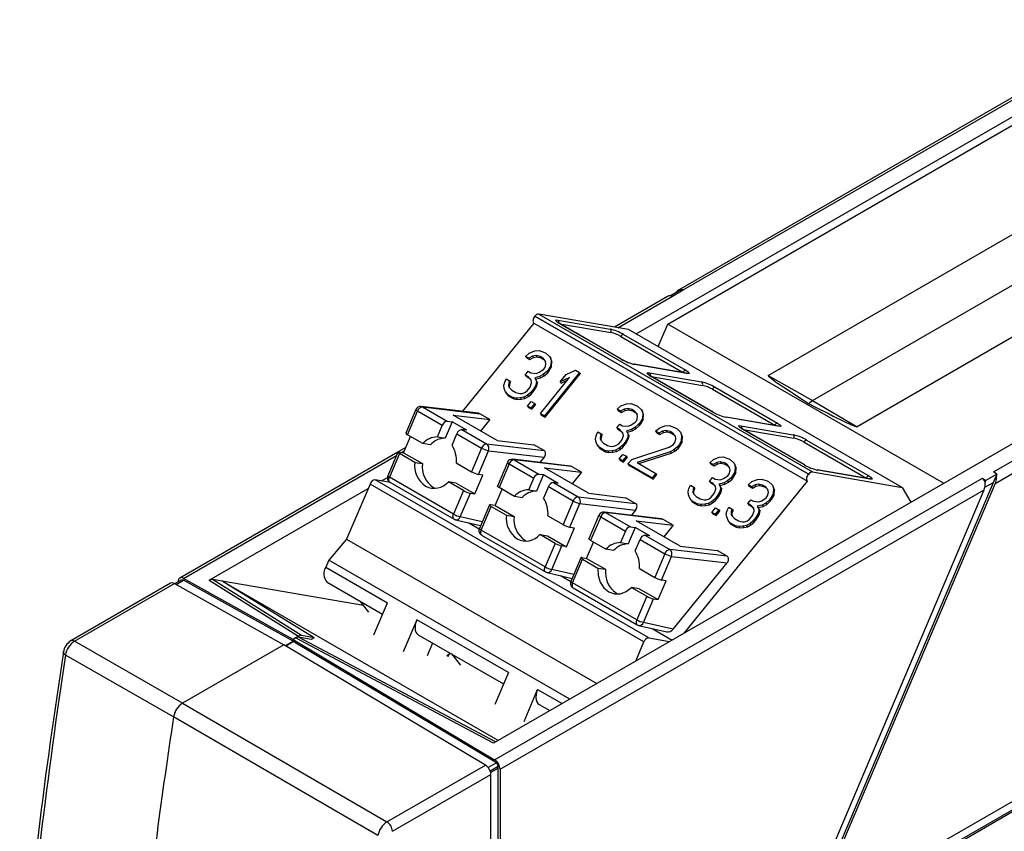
# Model space of a CAD drawing. Header units: millimetres. Extents: x 0 to 559, y 0 to 432.
# Tile 14 of 17: x 381 to 419, y 325 to 357. Entities that reach past the tile are written whole.
import ezdxf

# ---------------------------------------------------------------- set-up
doc = ezdxf.new("R2010")
doc.units = ezdxf.units.MM
doc.header["$LTSCALE"] = 2

msp = doc.modelspace()

# ---------------------------------------------------------------- linework, layer by layer
for p, q in [((447.427, 356.791), (399.016, 328.844)), ((404.525, 344.653), (424.724, 356.313)), ((420.994, 354.903), (406.16, 346.34)), ((406.348, 346.35), (421.182, 354.914)), ((405.746, 345.03), (419.03, 352.698)), ((404.255, 317.725), (464.147, 352.3)), ((464.218, 352.259), (404.326, 317.684)), ((409.63, 343.05), (422.686, 350.587)), ((411.332, 342.084), (425.438, 350.228)), ((426.121, 348.604), (413.066, 341.067)), ((418.321, 339.32), (433.155, 347.884)), ((418.392, 338.875), (433.226, 347.439)), ((405.738, 346.096), (403.693, 344.915)), ((403.823, 344.893), (405.926, 346.107)), ((406.254, 346.36), (405.85, 346.127)), ((405.926, 346.107), (406.348, 346.35)), ((400.619, 345.342), (400.615, 345.337)), ((411.186, 339.234), (400.615, 345.337)), ((400.619, 345.342), (411.191, 339.24)), ((400.765, 345.421), (411.336, 339.318)), ((404.232, 344.822), (400.765, 345.421)), ((400.579, 345.063), (397.815, 341.662)), ((400.579, 345.063), (411.15, 338.961)), ((401.503, 345.186), (403.519, 344.838)), ((403.952, 343.676), (401.548, 345.064)), ((403.964, 343.672), (401.56, 345.06)), ((401.583, 345.046), (403.551, 344.706)), ((405.377, 344.161), (405.746, 345.03)), ((416.399, 338.88), (405.746, 345.03)), ((403.941, 344.553), (406.345, 343.165)), ((404.039, 344.634), (406.443, 343.246)), ((414.803, 338.719), (404.232, 344.822)), ((400.256, 343.786), (400.397, 343.913)), ((400.386, 343.711), (400.256, 343.786)), ((400.256, 343.786), (400.291, 343.735)), ((400.291, 343.735), (400.421, 343.66)), ((400.524, 343.788), (400.386, 343.711)), ((400.397, 343.913), (400.616, 343.995)), ((400.421, 343.66), (400.559, 343.737)), ((400.66, 343.814), (400.524, 343.788)), ((400.524, 343.788), (400.559, 343.737)), ((400.559, 343.737), (400.694, 343.763)), ((400.616, 343.995), (400.778, 344.006)), ((400.818, 343.774), (400.66, 343.814)), ((400.66, 343.814), (400.694, 343.763)), ((400.694, 343.763), (400.853, 343.723)), ((400.778, 344.006), (400.988, 343.936)), ((400.922, 343.714), (400.818, 343.774)), ((400.818, 343.774), (400.853, 343.723)), ((400.853, 343.723), (400.957, 343.663)), ((401.023, 343.604), (400.922, 343.714)), ((400.922, 343.714), (400.957, 343.663)), ((400.988, 343.936), (401.04, 343.906)), ((401.04, 343.906), (401.193, 343.766)), ((401.193, 343.766), (401.239, 343.635)), ((401.193, 343.766), (401.227, 343.715)), ((401.273, 343.585), (401.227, 343.715)), ((400.386, 343.711), (400.421, 343.66)), ((400.951, 343.281), (401.008, 343.352)), ((400.957, 343.663), (401.025, 343.588)), ((401.008, 343.352), (401.043, 343.488)), ((401.043, 343.488), (401.023, 343.604)), ((401.227, 343.434), (401.138, 343.277)), ((401.173, 343.226), (401.262, 343.383)), ((401.239, 343.635), (401.227, 343.434)), ((401.227, 343.434), (401.262, 343.383)), ((401.239, 343.635), (401.273, 343.585)), ((401.262, 343.383), (401.273, 343.585)), ((404.451, 343.479), (404.449, 343.48)), ((406.467, 343.131), (404.451, 343.479)), ((406.489, 343.123), (404.472, 343.472)), ((400.242, 343.065), (400.357, 343.207)), ((400.346, 343.005), (400.242, 343.065)), ((400.242, 343.065), (400.277, 343.014)), ((400.277, 343.014), (400.38, 342.954)), ((400.472, 342.88), (400.346, 343.005)), ((400.346, 343.005), (400.38, 342.954)), ((400.357, 343.207), (400.461, 343.147)), ((400.38, 342.954), (400.476, 342.86)), ((400.461, 343.147), (400.674, 343.128)), ((400.801, 343.003), (400.611, 342.956)), ((400.611, 342.956), (400.683, 342.811)), ((400.611, 342.956), (400.645, 342.905)), ((400.674, 343.128), (400.783, 343.169)), ((400.783, 343.169), (400.951, 343.281)), ((400.939, 343.079), (400.801, 343.003)), ((400.801, 343.003), (400.836, 342.952)), ((400.827, 341.582), (401.95, 342.964)), ((400.836, 342.952), (400.974, 343.028)), ((401.08, 343.206), (400.939, 343.079)), ((400.939, 343.079), (400.974, 343.028)), ((400.974, 343.028), (401.115, 343.155)), ((402.336, 343.158), (400.982, 341.492)), ((401.017, 341.441), (402.371, 343.107)), ((401.138, 343.277), (401.08, 343.206)), ((401.08, 343.206), (401.115, 343.155)), ((401.115, 343.155), (401.173, 343.226)), ((401.138, 343.277), (401.173, 343.226)), ((401.593, 342.806), (401.823, 343.09)), ((401.95, 342.964), (401.593, 342.806)), ((401.823, 343.09), (402.181, 343.248)), ((402.181, 343.248), (402.336, 343.158)), ((402.336, 343.158), (402.371, 343.107)), ((405.038, 343.145), (407.054, 342.797)), ((407.488, 341.635), (405.084, 343.023)), ((407.499, 341.631), (405.095, 343.019)), ((405.118, 343.005), (407.087, 342.665)), ((406.345, 343.165), (406.375, 343.147)), ((406.467, 343.131), (406.465, 343.132)), ((409.63, 343.05), (411.332, 342.084)), ((399.415, 342.657), (399.45, 342.793)), ((399.435, 342.541), (399.415, 342.657)), ((399.45, 342.793), (399.51, 342.915)), ((399.51, 342.915), (399.64, 342.84)), ((399.608, 342.754), (399.602, 342.653)), ((399.602, 342.653), (399.625, 342.588)), ((399.602, 342.653), (399.637, 342.602)), ((399.64, 342.84), (399.608, 342.754)), ((399.608, 342.754), (399.643, 342.703)), ((399.625, 342.588), (399.726, 342.477)), ((399.637, 342.602), (399.643, 342.703)), ((399.653, 342.558), (399.637, 342.602)), ((399.64, 342.84), (399.675, 342.789)), ((399.643, 342.703), (399.675, 342.789)), ((400.314, 342.451), (400.429, 342.592)), ((400.429, 342.592), (400.492, 342.764)), ((400.492, 342.764), (400.472, 342.88)), ((400.648, 342.674), (400.559, 342.518)), ((400.594, 342.467), (400.683, 342.623)), ((400.645, 342.905), (400.836, 342.952)), ((400.717, 342.76), (400.645, 342.905)), ((400.683, 342.811), (400.648, 342.674)), ((400.648, 342.674), (400.683, 342.623)), ((400.683, 342.811), (400.717, 342.76)), ((400.683, 342.623), (400.717, 342.76)), ((401.593, 342.806), (401.628, 342.755)), ((401.628, 342.755), (401.866, 342.861)), ((407.574, 342.593), (409.979, 341.205)), ((399.481, 342.41), (399.435, 342.541)), ((399.556, 342.315), (399.481, 342.41)), ((399.481, 342.41), (399.516, 342.359)), ((399.516, 342.359), (399.591, 342.264)), ((399.764, 342.195), (399.556, 342.315)), ((399.591, 342.264), (399.556, 342.315)), ((399.591, 342.264), (399.798, 342.144)), ((399.726, 342.477), (399.882, 342.388)), ((399.896, 342.171), (399.764, 342.195)), ((399.764, 342.195), (399.798, 342.144)), ((399.882, 342.388), (400.04, 342.348)), ((400.04, 342.348), (400.121, 342.354)), ((400.193, 342.208), (400.058, 342.182)), ((400.121, 342.354), (400.23, 342.395)), ((400.331, 342.284), (400.193, 342.208)), ((400.193, 342.208), (400.228, 342.157)), ((400.228, 342.157), (400.366, 342.233)), ((400.23, 342.395), (400.314, 342.451)), ((400.444, 342.376), (400.331, 342.284)), ((400.331, 342.284), (400.366, 342.233)), ((400.366, 342.233), (400.478, 342.325)), ((400.559, 342.518), (400.444, 342.376)), ((400.444, 342.376), (400.478, 342.325)), ((400.478, 342.325), (400.594, 342.467)), ((400.559, 342.518), (400.594, 342.467)), ((407.477, 342.512), (409.881, 341.124)), ((398.441, 341.588), (396.228, 341.849)), ((396.277, 341.832), (397.232, 341.281)), ((396.277, 341.832), (398.494, 341.571)), ((399.798, 342.144), (399.931, 342.12)), ((400.058, 342.182), (399.896, 342.171)), ((399.896, 342.171), (399.931, 342.12)), ((399.931, 342.12), (400.092, 342.131)), ((400.058, 342.182), (400.092, 342.131)), ((400.092, 342.131), (400.228, 342.157)), ((400.334, 341.866), (400.478, 342.043)), ((400.464, 341.791), (400.334, 341.866)), ((400.334, 341.866), (400.369, 341.815)), ((400.369, 341.815), (400.499, 341.74)), ((400.608, 341.969), (400.464, 341.791)), ((400.478, 342.043), (400.608, 341.969)), ((400.499, 341.74), (400.643, 341.918)), ((400.608, 341.969), (400.643, 341.918)), ((403.796, 341.742), (403.937, 341.869)), ((403.937, 341.869), (404.156, 341.951)), ((404.156, 341.951), (404.318, 341.962)), ((404.318, 341.962), (404.528, 341.893)), ((404.528, 341.893), (404.58, 341.863)), ((404.58, 341.863), (404.733, 341.723)), ((411.332, 342.084), (413.066, 341.067)), ((396.02, 341.728), (395.632, 340.815)), ((395.698, 340.757), (396.086, 341.671)), ((397.04, 341.119), (396.086, 341.671)), ((397.458, 341.514), (398.883, 341.346)), ((399.155, 340.535), (397.458, 341.514)), ((398.883, 341.346), (398.494, 341.571)), ((400.499, 341.74), (400.464, 341.791)), ((400.827, 341.582), (400.982, 341.492)), ((400.827, 341.582), (400.861, 341.531)), ((400.861, 341.531), (401.017, 341.441)), ((401.017, 341.441), (400.982, 341.492)), ((403.926, 341.667), (403.796, 341.742)), ((403.796, 341.742), (403.831, 341.691)), ((403.831, 341.691), (403.961, 341.617)), ((404.064, 341.744), (403.926, 341.667)), ((403.926, 341.667), (403.961, 341.617)), ((403.961, 341.617), (404.099, 341.693)), ((404.2, 341.77), (404.064, 341.744)), ((404.064, 341.744), (404.099, 341.693)), ((404.099, 341.693), (404.234, 341.719)), ((404.358, 341.731), (404.2, 341.77)), ((404.2, 341.77), (404.234, 341.719)), ((404.234, 341.719), (404.393, 341.68)), ((404.462, 341.671), (404.358, 341.731)), ((404.358, 341.731), (404.393, 341.68)), ((404.393, 341.68), (404.497, 341.62)), ((404.563, 341.56), (404.462, 341.671)), ((404.462, 341.671), (404.497, 341.62)), ((404.497, 341.62), (404.565, 341.544)), ((404.548, 341.308), (404.583, 341.445)), ((404.583, 341.445), (404.563, 341.56)), ((404.733, 341.723), (404.779, 341.592)), ((404.733, 341.723), (404.767, 341.672)), ((404.813, 341.541), (404.767, 341.672)), ((404.779, 341.592), (404.767, 341.39)), ((404.779, 341.592), (404.813, 341.541)), ((404.802, 341.339), (404.813, 341.541)), ((410.003, 341.09), (407.986, 341.438)), ((396.851, 340.675), (397.04, 341.119)), ((397.418, 341.259), (397.148, 340.624)), ((397.232, 341.281), (397.418, 341.259)), ((397.983, 340.933), (397.418, 341.259)), ((398.883, 341.346), (398.521, 340.901)), ((403.782, 341.021), (403.897, 341.163)), ((403.897, 341.163), (404.001, 341.103)), ((404.001, 341.103), (404.214, 341.085)), ((404.214, 341.085), (404.323, 341.125)), ((404.323, 341.125), (404.491, 341.237)), ((404.62, 341.163), (404.479, 341.036)), ((404.491, 341.237), (404.548, 341.308)), ((404.514, 340.985), (404.655, 341.112)), ((404.678, 341.233), (404.62, 341.163)), ((404.62, 341.163), (404.655, 341.112)), ((404.655, 341.112), (404.713, 341.182)), ((404.767, 341.39), (404.678, 341.233)), ((404.678, 341.233), (404.713, 341.182)), ((404.713, 341.182), (404.802, 341.339)), ((404.767, 341.39), (404.802, 341.339)), ((405.415, 341.016), (405.634, 341.098)), ((405.634, 341.098), (405.796, 341.109)), ((405.796, 341.109), (406.006, 341.04)), ((410.024, 341.082), (408.008, 341.431)), ((408.574, 341.104), (410.59, 340.756)), ((409.881, 341.124), (409.911, 341.106)), ((410.003, 341.09), (410.001, 341.091)), ((395.545, 340.062), (395.812, 340.691)), ((396.287, 340.417), (395.698, 340.757)), ((396.851, 340.675), (397.148, 340.624)), ((397.417, 340.348), (397.606, 340.793)), ((397.606, 340.793), (398.56, 340.242)), ((397.797, 340.954), (398.752, 340.403)), ((397.983, 340.933), (397.797, 340.954)), ((402.955, 340.613), (402.99, 340.75)), ((402.99, 340.75), (403.05, 340.871)), ((403.05, 340.871), (403.18, 340.796)), ((403.148, 340.71), (403.142, 340.609)), ((403.18, 340.796), (403.148, 340.71)), ((403.148, 340.71), (403.183, 340.659)), ((403.18, 340.796), (403.215, 340.745)), ((403.183, 340.659), (403.215, 340.745)), ((403.886, 340.962), (403.782, 341.021)), ((403.782, 341.021), (403.817, 340.971)), ((403.817, 340.971), (403.92, 340.911)), ((404.012, 340.836), (403.886, 340.962)), ((403.886, 340.962), (403.92, 340.911)), ((403.92, 340.911), (404.016, 340.816)), ((403.969, 340.549), (404.033, 340.721)), ((404.033, 340.721), (404.012, 340.836)), ((404.341, 340.959), (404.151, 340.913)), ((404.151, 340.913), (404.223, 340.767)), ((404.151, 340.913), (404.185, 340.862)), ((404.185, 340.862), (404.376, 340.908)), ((404.257, 340.716), (404.185, 340.862)), ((404.223, 340.767), (404.188, 340.631)), ((404.223, 340.767), (404.257, 340.716)), ((404.223, 340.58), (404.257, 340.716)), ((404.479, 341.036), (404.341, 340.959)), ((404.341, 340.959), (404.376, 340.908)), ((404.376, 340.908), (404.514, 340.985)), ((404.479, 341.036), (404.514, 340.985)), ((405.274, 340.889), (405.415, 341.016)), ((405.404, 340.814), (405.274, 340.889)), ((405.274, 340.889), (405.309, 340.838)), ((405.309, 340.838), (405.439, 340.763)), ((405.542, 340.891), (405.404, 340.814)), ((405.404, 340.814), (405.439, 340.763)), ((405.439, 340.763), (405.577, 340.84)), ((405.677, 340.917), (405.542, 340.891)), ((405.542, 340.891), (405.577, 340.84)), ((405.577, 340.84), (405.712, 340.866)), ((405.836, 340.877), (405.677, 340.917)), ((405.677, 340.917), (405.712, 340.866)), ((405.712, 340.866), (405.871, 340.826)), ((405.94, 340.817), (405.836, 340.877)), ((405.836, 340.877), (405.871, 340.826)), ((405.871, 340.826), (405.974, 340.767)), ((406.04, 340.707), (405.94, 340.817)), ((405.94, 340.817), (405.974, 340.767)), ((405.974, 340.767), (406.043, 340.691)), ((406.006, 341.04), (406.11, 340.98)), ((406.061, 340.591), (406.04, 340.707)), ((406.11, 340.98), (406.236, 340.855)), ((406.236, 340.855), (406.282, 340.724)), ((406.236, 340.855), (406.271, 340.804)), ((406.317, 340.673), (406.271, 340.804)), ((406.282, 340.724), (406.271, 340.522)), ((406.282, 340.724), (406.317, 340.673)), ((406.306, 340.471), (406.317, 340.673)), ((411.023, 339.594), (408.619, 340.982)), ((411.035, 339.59), (408.631, 340.978)), ((408.654, 340.964), (410.622, 340.624)), ((396.584, 340.366), (396.287, 340.417)), ((398.752, 340.403), (400.969, 340.142)), ((399.155, 340.535), (400.58, 340.367)), ((400.969, 340.142), (400.58, 340.367)), ((402.975, 340.498), (402.955, 340.613)), ((403.021, 340.367), (402.975, 340.498)), ((403.096, 340.271), (403.021, 340.367)), ((403.021, 340.367), (403.056, 340.316)), ((403.056, 340.316), (403.131, 340.221)), ((403.142, 340.609), (403.165, 340.544)), ((403.142, 340.609), (403.177, 340.558)), ((403.165, 340.544), (403.266, 340.434)), ((403.177, 340.558), (403.183, 340.659)), ((403.193, 340.514), (403.177, 340.558)), ((403.266, 340.434), (403.422, 340.344)), ((403.422, 340.344), (403.58, 340.305)), ((403.58, 340.305), (403.661, 340.31)), ((403.661, 340.31), (403.77, 340.351)), ((403.77, 340.351), (403.854, 340.407)), ((403.854, 340.407), (403.969, 340.549)), ((403.984, 340.332), (403.871, 340.241)), ((404.099, 340.474), (403.984, 340.332)), ((403.984, 340.332), (404.018, 340.281)), ((404.018, 340.281), (404.134, 340.423)), ((404.188, 340.631), (404.099, 340.474)), ((404.099, 340.474), (404.134, 340.423)), ((404.134, 340.423), (404.223, 340.58)), ((404.188, 340.631), (404.223, 340.58)), ((405.801, 340.272), (405.968, 340.384)), ((405.968, 340.384), (406.026, 340.455)), ((406.124, 340.294), (405.983, 340.168)), ((406.026, 340.455), (406.061, 340.591)), ((406.182, 340.365), (406.124, 340.294)), ((406.124, 340.294), (406.159, 340.243)), ((406.159, 340.243), (406.216, 340.314)), ((406.271, 340.522), (406.182, 340.365)), ((406.182, 340.365), (406.216, 340.314)), ((406.216, 340.314), (406.306, 340.471)), ((406.271, 340.522), (406.306, 340.471)), ((411.012, 340.471), (413.416, 339.083)), ((411.11, 340.552), (413.514, 339.164)), ((395.321, 340.083), (386.901, 335.222)), ((387.047, 335.209), (395.267, 339.953)), ((395.324, 340.089), (394.937, 339.176)), ((395.39, 340.032), (395.002, 339.118)), ((395.629, 340.26), (395.343, 340.095)), ((395.367, 340.093), (395.545, 340.062)), ((395.979, 339.691), (395.39, 340.032)), ((395.476, 340.074), (395.574, 340.131)), ((395.545, 340.062), (396.276, 339.64)), ((398.56, 340.242), (398.173, 339.329)), ((398.433, 339.227), (398.82, 340.14)), ((398.82, 340.14), (400.969, 339.886)), ((403.304, 340.152), (403.096, 340.271)), ((403.131, 340.221), (403.096, 340.271)), ((403.131, 340.221), (403.339, 340.101)), ((403.436, 340.127), (403.304, 340.152)), ((403.304, 340.152), (403.339, 340.101)), ((403.339, 340.101), (403.471, 340.076)), ((403.598, 340.138), (403.436, 340.127)), ((403.436, 340.127), (403.471, 340.076)), ((403.471, 340.076), (403.632, 340.087)), ((403.733, 340.164), (403.598, 340.138)), ((403.598, 340.138), (403.632, 340.087)), ((403.632, 340.087), (403.768, 340.113)), ((403.871, 340.241), (403.733, 340.164)), ((403.733, 340.164), (403.768, 340.113)), ((403.768, 340.113), (403.906, 340.19)), ((403.871, 340.241), (403.906, 340.19)), ((403.874, 339.822), (404.018, 340)), ((403.906, 340.19), (404.018, 340.281)), ((404.148, 339.925), (404.004, 339.748)), ((404.018, 340), (404.148, 339.925)), ((404.148, 339.925), (404.183, 339.874)), ((404.355, 339.805), (405.801, 340.272)), ((405.845, 340.091), (404.563, 339.685)), ((404.632, 339.645), (405.879, 340.04)), ((405.983, 340.168), (405.845, 340.091)), ((405.845, 340.091), (405.879, 340.04)), ((405.879, 340.04), (406.018, 340.117)), ((405.983, 340.168), (406.018, 340.117)), ((406.018, 340.117), (406.159, 340.243)), ((395.979, 339.691), (396.276, 339.64)), ((397.583, 339.669), (398.173, 339.329)), ((399.556, 339.687), (399.168, 338.774)), ((399.621, 339.63), (399.233, 338.716)), ((399.621, 339.63), (400.576, 339.078)), ((401.977, 339.547), (399.763, 339.808)), ((399.813, 339.791), (400.767, 339.24)), ((402.03, 339.53), (399.813, 339.791)), ((400.969, 339.886), (400.805, 339.685)), ((404.004, 339.748), (403.874, 339.822)), ((403.874, 339.822), (403.909, 339.771)), ((403.909, 339.771), (404.039, 339.697)), ((404.039, 339.697), (404.004, 339.748)), ((404.039, 339.697), (404.183, 339.874)), ((404.211, 339.628), (404.355, 339.805)), ((405.145, 339.089), (404.211, 339.628)), ((404.211, 339.628), (404.246, 339.577)), ((404.246, 339.577), (405.179, 339.038)), ((404.563, 339.685), (405.289, 339.266)), ((407.372, 339.678), (407.513, 339.805)), ((407.501, 339.603), (407.372, 339.678)), ((407.372, 339.678), (407.407, 339.627)), ((407.407, 339.627), (407.536, 339.552)), ((407.64, 339.68), (407.501, 339.603)), ((407.501, 339.603), (407.536, 339.552)), ((407.513, 339.805), (407.732, 339.887)), ((407.536, 339.552), (407.674, 339.629)), ((407.775, 339.706), (407.64, 339.68)), ((407.64, 339.68), (407.674, 339.629)), ((407.674, 339.629), (407.81, 339.655)), ((407.732, 339.887), (407.893, 339.898)), ((407.934, 339.666), (407.775, 339.706)), ((407.775, 339.706), (407.81, 339.655)), ((407.81, 339.655), (407.968, 339.615)), ((407.893, 339.898), (408.103, 339.829)), ((408.037, 339.607), (407.934, 339.666)), ((407.934, 339.666), (407.968, 339.615)), ((407.968, 339.615), (408.072, 339.556)), ((408.138, 339.496), (408.037, 339.607)), ((408.037, 339.607), (408.072, 339.556)), ((408.072, 339.556), (408.141, 339.48)), ((408.103, 339.829), (408.155, 339.799)), ((408.155, 339.799), (408.308, 339.659)), ((408.308, 339.659), (408.354, 339.528)), ((408.308, 339.659), (408.343, 339.608)), ((408.389, 339.477), (408.343, 339.608)), ((398.303, 338.47), (398.611, 339.196)), ((398.611, 339.196), (398.433, 339.227)), ((400.953, 339.218), (400.683, 338.583)), ((400.767, 339.24), (400.953, 339.218)), ((400.953, 339.218), (401.519, 338.892)), ((400.994, 339.473), (402.419, 339.305)), ((402.691, 338.494), (400.994, 339.473)), ((402.419, 339.305), (402.03, 339.53)), ((402.419, 339.305), (402.057, 338.86)), ((405.289, 339.266), (405.145, 339.089)), ((405.179, 339.038), (405.323, 339.215)), ((405.289, 339.266), (405.323, 339.215)), ((407.899, 339.061), (408.066, 339.173)), ((408.066, 339.173), (408.124, 339.244)), ((408.124, 339.244), (408.158, 339.38)), ((408.158, 339.38), (408.138, 339.496)), ((408.253, 339.169), (408.196, 339.098)), ((408.343, 339.326), (408.253, 339.169)), ((408.253, 339.169), (408.288, 339.118)), ((408.288, 339.118), (408.377, 339.275)), ((408.354, 339.528), (408.343, 339.326)), ((408.343, 339.326), (408.377, 339.275)), ((408.354, 339.528), (408.389, 339.477)), ((408.377, 339.275), (408.389, 339.477)), ((411.186, 339.234), (411.191, 339.24)), ((411.2, 322.143), (418.424, 339.158)), ((411.336, 339.318), (414.803, 338.719)), ((413.538, 339.049), (411.522, 339.397)), ((413.56, 339.041), (411.543, 339.39)), ((418.457, 339.237), (418.036, 338.994)), ((418.457, 339.237), (418.321, 339.32)), ((418.457, 339.237), (418.424, 339.158)), ((394.251, 338.854), (393.347, 336.724)), ((404.823, 332.751), (394.251, 338.854)), ((405.018, 332.912), (394.447, 339.014)), ((395.044, 338.911), (394.447, 339.014)), ((394.687, 338.973), (394.924, 339.11)), ((397.477, 337.69), (395.002, 339.118)), ((395.021, 338.925), (397.496, 337.496)), ((397.865, 338.603), (397.275, 338.943)), ((397.572, 338.892), (397.275, 338.943)), ((397.572, 338.892), (398.303, 338.47)), ((399.061, 328.202), (417.9, 339.077)), ((400.387, 338.634), (400.576, 339.078)), ((401.333, 338.913), (402.287, 338.362)), ((401.519, 338.892), (401.333, 338.913)), ((405.145, 339.089), (405.179, 339.038)), ((406.389, 333.101), (411.15, 338.961)), ((406.565, 338.686), (406.626, 338.807)), ((406.626, 338.807), (406.755, 338.732)), ((407.357, 338.957), (407.473, 339.099)), ((407.461, 338.898), (407.357, 338.957)), ((407.357, 338.957), (407.392, 338.906)), ((407.392, 338.906), (407.496, 338.847)), ((407.588, 338.772), (407.461, 338.898)), ((407.461, 338.898), (407.496, 338.847)), ((407.473, 339.099), (407.576, 339.039)), ((407.496, 338.847), (407.591, 338.752)), ((407.576, 339.039), (407.789, 339.02)), ((407.608, 338.656), (407.588, 338.772)), ((407.916, 338.895), (407.726, 338.849)), ((407.726, 338.849), (407.798, 338.703)), ((407.726, 338.849), (407.761, 338.798)), ((407.761, 338.798), (407.951, 338.844)), ((407.833, 338.652), (407.761, 338.798)), ((407.789, 339.02), (407.899, 339.061)), ((408.055, 338.972), (407.916, 338.895)), ((407.916, 338.895), (407.951, 338.844)), ((407.951, 338.844), (408.089, 338.921)), ((408.196, 339.098), (408.055, 338.972)), ((408.055, 338.972), (408.089, 338.921)), ((408.089, 338.921), (408.23, 339.047)), ((408.196, 339.098), (408.23, 339.047)), ((408.23, 339.047), (408.288, 339.118)), ((408.85, 338.825), (408.991, 338.952)), ((408.979, 338.75), (408.85, 338.825)), ((408.85, 338.825), (408.884, 338.774)), ((408.884, 338.774), (409.014, 338.699)), ((409.118, 338.827), (408.979, 338.75)), ((408.991, 338.952), (409.21, 339.034)), ((409.014, 338.699), (409.152, 338.776)), ((409.253, 338.853), (409.118, 338.827)), ((409.118, 338.827), (409.152, 338.776)), ((409.152, 338.776), (409.288, 338.802)), ((409.21, 339.034), (409.371, 339.045)), ((409.411, 338.813), (409.253, 338.853)), ((409.253, 338.853), (409.288, 338.802)), ((409.288, 338.802), (409.446, 338.762)), ((409.371, 339.045), (409.581, 338.976)), ((409.515, 338.753), (409.411, 338.813)), ((409.411, 338.813), (409.446, 338.762)), ((409.581, 338.976), (409.633, 338.946)), ((409.633, 338.946), (409.786, 338.805)), ((409.786, 338.805), (409.832, 338.675)), ((409.786, 338.805), (409.821, 338.754)), ((418.392, 338.875), (411.271, 322.102)), ((413.416, 339.083), (413.446, 339.065)), ((413.538, 339.049), (413.536, 339.05)), ((417.9, 339.077), (418.036, 338.994)), ((417.995, 338.728), (418.321, 338.916)), ((418.002, 338.915), (418.036, 338.994)), ((388.045, 335.139), (394.177, 338.679)), ((396.693, 338.722), (396.762, 338.687)), ((397.865, 338.603), (397.477, 337.69)), ((397.737, 337.588), (398.125, 338.501)), ((398.125, 338.501), (398.303, 338.47)), ((399.08, 338.021), (399.348, 338.65)), ((399.823, 338.376), (399.233, 338.716)), ((399.27, 327.837), (417.97, 338.632)), ((400.387, 338.634), (400.683, 338.583)), ((401.141, 338.752), (400.953, 338.307)), ((401.141, 338.752), (402.096, 338.201)), ((402.691, 338.494), (404.116, 338.326)), ((406.531, 338.549), (406.565, 338.686)), ((406.551, 338.434), (406.531, 338.549)), ((406.597, 338.303), (406.551, 338.434)), ((406.724, 338.646), (406.718, 338.545)), ((406.718, 338.545), (406.741, 338.48)), ((406.718, 338.545), (406.753, 338.494)), ((406.755, 338.732), (406.724, 338.646)), ((406.724, 338.646), (406.758, 338.595)), ((406.741, 338.48), (406.842, 338.37)), ((406.753, 338.494), (406.758, 338.595)), ((406.768, 338.45), (406.753, 338.494)), ((406.755, 338.732), (406.79, 338.681)), ((406.758, 338.595), (406.79, 338.681)), ((407.429, 338.343), (407.545, 338.485)), ((407.545, 338.485), (407.608, 338.656)), ((407.674, 338.41), (407.559, 338.268)), ((407.764, 338.567), (407.674, 338.41)), ((407.674, 338.41), (407.709, 338.359)), ((407.709, 338.359), (407.798, 338.516)), ((407.798, 338.703), (407.764, 338.567)), ((407.764, 338.567), (407.798, 338.516)), ((407.798, 338.703), (407.833, 338.652)), ((407.798, 338.516), (407.833, 338.652)), ((408.979, 338.75), (409.014, 338.699)), ((409.446, 338.762), (409.55, 338.702)), ((409.616, 338.643), (409.515, 338.753)), ((409.515, 338.753), (409.55, 338.702)), ((409.544, 338.32), (409.601, 338.391)), ((409.55, 338.702), (409.619, 338.627)), ((409.601, 338.391), (409.636, 338.527)), ((409.636, 338.527), (409.616, 338.643)), ((409.82, 338.473), (409.731, 338.316)), ((409.766, 338.265), (409.855, 338.422)), ((409.832, 338.675), (409.82, 338.473)), ((409.82, 338.473), (409.855, 338.422)), ((409.867, 338.624), (409.821, 338.754)), ((409.832, 338.675), (409.867, 338.624)), ((409.855, 338.422), (409.867, 338.624)), ((410.849, 321.859), (417.97, 338.632)), ((414.803, 338.719), (415.139, 338.152)), ((398.86, 338.048), (398.472, 337.135)), ((399.08, 338.021), (398.902, 338.052)), ((399.08, 338.021), (399.811, 337.599)), ((400.119, 338.325), (399.823, 338.376)), ((402.096, 338.201), (401.708, 337.288)), ((401.968, 337.186), (402.356, 338.099)), ((402.287, 338.362), (404.505, 338.101)), ((402.356, 338.099), (404.505, 337.845)), ((404.505, 338.101), (404.116, 338.326)), ((406.672, 338.207), (406.597, 338.303)), ((406.597, 338.303), (406.632, 338.252)), ((406.632, 338.252), (406.707, 338.156)), ((406.879, 338.088), (406.672, 338.207)), ((406.707, 338.156), (406.672, 338.207)), ((406.707, 338.156), (406.914, 338.037)), ((406.842, 338.37), (406.997, 338.28)), ((407.012, 338.063), (406.879, 338.088)), ((406.879, 338.088), (406.914, 338.037)), ((406.914, 338.037), (407.046, 338.012)), ((406.997, 338.28), (407.156, 338.241)), ((407.173, 338.074), (407.012, 338.063)), ((407.012, 338.063), (407.046, 338.012)), ((407.046, 338.012), (407.208, 338.023)), ((407.156, 338.241), (407.236, 338.246)), ((407.308, 338.1), (407.173, 338.074)), ((407.173, 338.074), (407.208, 338.023)), ((407.208, 338.023), (407.343, 338.049)), ((407.236, 338.246), (407.346, 338.287)), ((407.447, 338.177), (407.308, 338.1)), ((407.308, 338.1), (407.343, 338.049)), ((407.343, 338.049), (407.481, 338.126)), ((407.346, 338.287), (407.429, 338.343)), ((407.559, 338.268), (407.447, 338.177)), ((407.447, 338.177), (407.481, 338.126)), ((407.481, 338.126), (407.594, 338.217)), ((407.559, 338.268), (407.594, 338.217)), ((407.594, 338.217), (407.709, 338.359)), ((408.835, 338.104), (408.95, 338.246)), ((408.939, 338.044), (408.835, 338.104)), ((408.835, 338.104), (408.87, 338.053)), ((408.87, 338.053), (408.974, 337.993)), ((409.066, 337.919), (408.939, 338.044)), ((408.939, 338.044), (408.974, 337.993)), ((408.95, 338.246), (409.054, 338.186)), ((409.054, 338.186), (409.267, 338.167)), ((409.394, 338.042), (409.204, 337.996)), ((409.267, 338.167), (409.377, 338.208)), ((409.377, 338.208), (409.544, 338.32)), ((409.532, 338.118), (409.394, 338.042)), ((409.394, 338.042), (409.429, 337.991)), ((409.429, 337.991), (409.567, 338.067)), ((409.674, 338.245), (409.532, 338.118)), ((409.532, 338.118), (409.567, 338.067)), ((409.567, 338.067), (409.708, 338.194)), ((409.731, 338.316), (409.674, 338.245)), ((409.674, 338.245), (409.708, 338.194)), ((409.708, 338.194), (409.766, 338.265)), ((409.731, 338.316), (409.766, 338.265)), ((398.538, 337.077), (398.925, 337.991)), ((398.925, 337.991), (399.515, 337.65)), ((399.515, 337.65), (399.811, 337.599)), ((403.091, 337.646), (402.703, 336.733)), ((405.512, 337.506), (403.299, 337.767)), ((403.348, 337.75), (404.303, 337.199)), ((405.565, 337.489), (403.348, 337.75)), ((404.505, 337.845), (404.341, 337.644)), ((407.45, 337.758), (407.594, 337.936)), ((407.579, 337.684), (407.45, 337.758)), ((407.45, 337.758), (407.484, 337.707)), ((407.484, 337.707), (407.614, 337.633)), ((407.723, 337.861), (407.579, 337.684)), ((407.614, 337.633), (407.579, 337.684)), ((407.594, 337.936), (407.723, 337.861)), ((407.614, 337.633), (407.758, 337.81)), ((407.723, 337.861), (407.758, 337.81)), ((408.008, 337.696), (408.043, 337.832)), ((408.029, 337.58), (408.008, 337.696)), ((408.043, 337.832), (408.103, 337.954)), ((408.103, 337.954), (408.233, 337.879)), ((408.201, 337.793), (408.196, 337.692)), ((408.196, 337.692), (408.219, 337.627)), ((408.196, 337.692), (408.231, 337.641)), ((408.233, 337.879), (408.201, 337.793)), ((408.201, 337.793), (408.236, 337.742)), ((408.231, 337.641), (408.236, 337.742)), ((408.246, 337.597), (408.231, 337.641)), ((408.233, 337.879), (408.268, 337.828)), ((408.236, 337.742), (408.268, 337.828)), ((408.907, 337.49), (409.022, 337.632)), ((408.974, 337.993), (409.069, 337.899)), ((409.022, 337.632), (409.086, 337.803)), ((409.086, 337.803), (409.066, 337.919)), ((409.241, 337.714), (409.152, 337.557)), ((409.187, 337.506), (409.276, 337.663)), ((409.204, 337.996), (409.276, 337.85)), ((409.204, 337.996), (409.239, 337.945)), ((409.239, 337.945), (409.429, 337.991)), ((409.311, 337.799), (409.239, 337.945)), ((409.276, 337.85), (409.241, 337.714)), ((409.241, 337.714), (409.276, 337.663)), ((409.276, 337.85), (409.311, 337.799)), ((409.276, 337.663), (409.311, 337.799)), ((397.497, 337.498), (397.517, 337.485)), ((397.517, 337.485), (397.551, 337.478)), ((397.551, 337.474), (398.521, 337.251)), ((398.582, 337.393), (397.737, 337.588)), ((398.07, 337.355), (398.471, 337.123)), ((401.119, 337.628), (401.708, 337.288)), ((403.157, 337.589), (402.769, 336.675)), ((403.157, 337.589), (404.111, 337.037)), ((404.529, 337.432), (405.954, 337.264)), ((406.226, 336.453), (404.529, 337.432)), ((405.954, 337.264), (405.565, 337.489)), ((405.954, 337.264), (405.592, 336.819)), ((408.075, 337.45), (408.029, 337.58)), ((408.15, 337.354), (408.075, 337.45)), ((408.075, 337.45), (408.11, 337.399)), ((408.11, 337.399), (408.184, 337.303)), ((408.357, 337.235), (408.15, 337.354)), ((408.15, 337.354), (408.184, 337.303)), ((408.184, 337.303), (408.392, 337.184)), ((408.219, 337.627), (408.32, 337.517)), ((408.32, 337.517), (408.475, 337.427)), ((408.475, 337.427), (408.634, 337.387)), ((408.634, 337.387), (408.714, 337.393)), ((408.714, 337.393), (408.824, 337.434)), ((408.925, 337.324), (408.786, 337.247)), ((408.821, 337.196), (408.959, 337.273)), ((408.824, 337.434), (408.907, 337.49)), ((409.037, 337.415), (408.925, 337.324)), ((408.925, 337.324), (408.959, 337.273)), ((408.959, 337.273), (409.072, 337.364)), ((409.152, 337.557), (409.037, 337.415)), ((409.037, 337.415), (409.072, 337.364)), ((409.072, 337.364), (409.187, 337.506)), ((409.152, 337.557), (409.187, 337.506)), ((401.012, 335.649), (398.538, 337.077)), ((398.556, 336.884), (401.031, 335.455)), ((401.4, 336.562), (400.811, 336.902)), ((400.811, 336.902), (401.107, 336.851)), ((401.838, 336.429), (402.146, 337.155)), ((401.968, 337.186), (402.146, 337.155)), ((404.111, 337.037), (403.922, 336.593)), ((404.489, 337.177), (404.219, 336.542)), ((404.303, 337.199), (404.489, 337.177)), ((405.054, 336.851), (404.489, 337.177)), ((404.868, 336.872), (405.823, 336.321)), ((405.054, 336.851), (404.868, 336.872)), ((408.49, 337.21), (408.357, 337.235)), ((408.357, 337.235), (408.392, 337.184)), ((408.392, 337.184), (408.524, 337.159)), ((408.651, 337.221), (408.49, 337.21)), ((408.49, 337.21), (408.524, 337.159)), ((408.524, 337.159), (408.686, 337.17)), ((408.786, 337.247), (408.651, 337.221)), ((408.651, 337.221), (408.686, 337.17)), ((408.686, 337.17), (408.821, 337.196)), ((408.821, 337.196), (408.786, 337.247)), ((393.347, 336.724), (392.654, 335.916)), ((393.347, 336.724), (403.006, 331.148)), ((400.228, 336.681), (400.298, 336.646)), ((401.4, 336.562), (401.012, 335.649)), ((401.107, 336.851), (401.838, 336.429)), ((402.616, 335.98), (402.883, 336.609)), ((403.358, 336.335), (402.769, 336.675)), ((403.922, 336.593), (404.219, 336.542)), ((404.488, 336.266), (404.677, 336.711)), ((404.677, 336.711), (405.631, 336.16)), ((401.272, 335.547), (401.66, 336.46)), ((401.838, 336.429), (401.66, 336.46)), ((403.655, 336.284), (403.358, 336.335)), ((405.631, 336.16), (405.244, 335.247)), ((408.04, 336.06), (405.823, 336.321)), ((406.226, 336.453), (407.651, 336.285)), ((408.04, 336.06), (407.651, 336.285)), ((392.654, 335.916), (392.539, 335.644)), ((401.96, 330.544), (392.654, 335.916)), ((402.395, 336.007), (402.008, 335.094)), ((402.073, 335.036), (402.461, 335.95)), ((402.438, 336.011), (402.616, 335.98)), ((402.461, 335.95), (403.05, 335.609)), ((402.616, 335.98), (403.347, 335.558)), ((405.504, 335.144), (405.891, 336.058)), ((405.891, 336.058), (408.04, 335.804)), ((405.958, 333.241), (408.04, 335.804)), ((392.539, 335.644), (394.925, 334.266)), ((401.032, 335.457), (401.053, 335.444)), ((401.053, 335.444), (401.087, 335.437)), ((401.086, 335.433), (402.057, 335.21)), ((402.117, 335.352), (401.272, 335.547)), ((403.05, 335.609), (403.347, 335.558)), ((404.654, 335.587), (405.244, 335.247)), ((386.548, 335.018), (382.693, 332.793)), ((382.839, 332.78), (386.694, 335.005)), ((386.694, 335.005), (390.926, 332.647)), ((386.951, 335.143), (386.703, 335)), ((386.76, 334.968), (387.049, 335.135)), ((386.839, 335.078), (386.839, 335.084)), ((391.28, 332.851), (387.047, 335.209)), ((391.28, 332.778), (387.049, 335.135)), ((388.045, 335.139), (391.492, 332.974)), ((391.608, 333.001), (388.161, 335.166)), ((388.545, 335.1), (388.161, 335.166)), ((399.198, 328.95), (388.545, 335.1)), ((392.091, 332.917), (388.545, 335.1)), ((394.003, 334.158), (388.545, 335.1)), ((392.596, 335.062), (394.738, 333.826)), ((401.605, 335.314), (402.007, 335.082)), ((404.548, 333.608), (402.073, 335.036)), ((405.374, 334.388), (405.682, 335.114)), ((405.682, 335.114), (405.504, 335.144)), ((402.092, 334.843), (404.567, 333.414)), ((403.764, 334.64), (403.833, 334.605)), ((404.346, 334.861), (404.936, 334.521)), ((404.643, 334.81), (404.346, 334.861)), ((404.643, 334.81), (405.374, 334.388)), ((394.209, 333.899), (393.867, 334.329)), ((394.4, 333.029), (394.925, 334.266)), ((404.936, 334.521), (404.548, 333.608)), ((404.808, 333.506), (405.196, 334.419)), ((405.196, 334.419), (405.374, 334.388)), ((396.057, 333.613), (395.531, 332.376)), ((399.592, 331.572), (396.057, 333.613)), ((405.958, 333.241), (404.808, 333.506)), ((404.568, 333.416), (404.588, 333.403)), ((404.588, 333.403), (404.622, 333.396)), ((404.622, 333.392), (405.718, 333.14)), ((405.141, 333.273), (405.914, 332.827)), ((387.011, 330.387), (382.839, 332.78)), ((390.989, 332.61), (391.28, 332.778)), ((390.997, 332.604), (391.28, 332.767)), ((391.492, 332.974), (391.28, 332.851)), ((391.378, 332.908), (391.28, 332.851)), ((391.28, 332.851), (391.28, 332.778)), ((391.28, 332.767), (391.28, 332.851)), ((391.28, 332.851), (399.061, 328.202)), ((399.13, 328.077), (391.28, 332.767)), ((399.016, 328.844), (391.378, 332.908)), ((391.977, 332.852), (391.494, 332.935)), ((399.096, 328.89), (391.494, 332.935)), ((392.091, 332.917), (391.608, 333.001)), ((392.091, 332.917), (391.977, 332.852)), ((396.112, 333.032), (399.405, 331.132)), ((396.669, 332.711), (396.46, 332.216)), ((404.511, 332.016), (404.823, 332.751)), ((405.018, 332.912), (405.821, 332.773)), ((382.407, 332.361), (382.408, 332.369)), ((390.926, 332.647), (387.011, 330.387)), ((398.708, 327.998), (390.926, 332.647)), ((397.211, 332.222), (397.315, 332.31)), ((397.265, 332.191), (397.315, 332.31)), ((397.315, 332.31), (397.384, 332.298)), ((386.664, 329.855), (382.492, 332.248)), ((397.402, 332.288), (397.744, 331.858)), ((399.592, 331.572), (399.067, 330.335)), ((400.198, 329.682), (400.723, 330.919)), ((400.723, 330.919), (401.667, 330.375)), ((411.271, 322.102), (426.105, 330.666)), ((387.011, 330.387), (394.905, 325.802)), ((400.779, 330.338), (401.191, 330.1)), ((394.558, 325.27), (386.664, 329.855)), ((394.905, 325.802), (398.708, 327.998)), ((399.13, 328.077), (398.817, 327.897)), ((398.886, 327.775), (399.199, 327.956)), ((398.907, 327.709), (399.199, 327.877)), ((399.199, 321.656), (399.199, 327.956)), ((399.27, 327.837), (399.27, 321.619)), ((395.113, 325.437), (398.916, 327.632)), ((398.916, 321.901), (398.916, 327.632))]:
    msp.add_line(p, q)
at = {"flags": 128}
for points in [[(400.615, 345.337), (400.589, 345.301), (400.568, 345.261), (400.552, 345.22), (400.544, 345.179), (400.542, 345.142), (400.548, 345.109), (400.56, 345.082), (400.579, 345.063)], [(401.548, 345.064), (401.461, 345.121), (401.432, 345.146), (401.418, 345.167), (401.419, 345.182), (401.435, 345.19), (401.503, 345.186)], [(401.561, 345.059), (401.537, 345.073), (401.498, 345.098), (401.474, 345.117), (401.466, 345.125), (401.466, 345.124)], [(401.548, 345.064), (401.559, 345.06), (401.56, 345.06)], [(403.952, 343.676), (403.963, 343.672), (403.964, 343.672)], [(404.472, 343.472), (404.458, 343.478), (404.451, 343.479)], [(405.084, 343.023), (404.996, 343.08), (404.968, 343.105), (404.953, 343.126), (404.954, 343.141), (404.971, 343.149), (405.038, 343.145)], [(405.096, 343.018), (405.073, 343.032), (405.034, 343.057), (405.01, 343.076), (405.002, 343.084), (405.002, 343.083)], [(405.095, 343.019), (405.095, 343.019), (405.084, 343.023)], [(406.443, 343.246), (406.53, 343.189), (406.559, 343.163), (406.574, 343.142), (406.573, 343.128), (406.556, 343.12), (406.489, 343.123)], [(406.501, 343.128), (406.501, 343.128), (406.489, 343.128), (406.465, 343.132)], [(406.489, 343.123), (406.474, 343.13), (406.467, 343.131)], [(396.228, 341.849), (396.248, 341.845), (396.277, 341.832)], [(411.189, 341.967), (411.245, 342.021), (411.332, 342.084)], [(396.086, 341.671), (396.06, 341.686), (396.04, 341.7), (396.027, 341.712), (396.02, 341.722), (396.02, 341.728)], [(407.488, 341.635), (407.499, 341.631), (407.499, 341.631)], [(408.008, 341.431), (407.993, 341.437), (407.986, 341.438)], [(408.619, 340.982), (408.532, 341.039), (408.503, 341.064), (408.489, 341.085), (408.49, 341.1), (408.506, 341.108), (408.574, 341.104)], [(409.979, 341.205), (410.066, 341.148), (410.095, 341.122), (410.109, 341.101), (410.108, 341.087), (410.092, 341.079), (410.024, 341.082)], [(410.037, 341.087), (410.037, 341.087), (410.025, 341.087), (410.001, 341.091)], [(410.024, 341.082), (410.01, 341.089), (410.003, 341.09)], [(408.632, 340.977), (408.608, 340.991), (408.569, 341.016), (408.546, 341.035), (408.537, 341.043), (408.537, 341.042)], [(408.619, 340.982), (408.63, 340.978), (408.631, 340.978)], [(395.367, 340.093), (395.346, 340.095), (395.332, 340.094), (395.325, 340.09), (395.324, 340.083), (395.331, 340.074), (395.345, 340.061), (395.364, 340.047), (395.39, 340.032)], [(399.763, 339.808), (399.784, 339.804), (399.813, 339.791)], [(411.023, 339.594), (411.034, 339.59), (411.035, 339.59)], [(411.15, 338.961), (411.132, 338.98), (411.119, 339.006), (411.114, 339.039), (411.115, 339.077), (411.124, 339.117), (411.139, 339.158), (411.16, 339.198), (411.186, 339.234)], [(411.543, 339.39), (411.529, 339.396), (411.522, 339.397)], [(413.514, 339.164), (413.602, 339.107), (413.63, 339.081), (413.645, 339.06), (413.644, 339.046), (413.627, 339.038), (413.56, 339.041)], [(418.424, 339.158), (418.43, 339.027), (418.392, 338.875)], [(395.021, 338.925), (395.019, 338.926), (395.002, 338.94), (394.99, 338.961), (394.982, 338.987), (394.979, 339.016), (394.982, 339.049), (394.99, 339.083), (395.002, 339.118)], [(399.233, 338.716), (399.208, 338.732), (399.188, 338.746), (399.175, 338.758), (399.168, 338.768), (399.168, 338.774)], [(413.572, 339.046), (413.572, 339.046), (413.56, 339.046), (413.536, 339.05)], [(413.56, 339.041), (413.545, 339.048), (413.538, 339.049)], [(417.97, 338.632), (418.009, 338.784), (418.002, 338.915)], [(398.902, 338.052), (398.882, 338.054), (398.868, 338.053), (398.86, 338.049), (398.86, 338.042), (398.867, 338.033), (398.88, 338.02), (398.9, 338.006), (398.925, 337.991)], [(397.495, 337.496), (397.494, 337.497), (397.477, 337.512), (397.464, 337.532), (397.457, 337.558), (397.454, 337.588), (397.457, 337.62), (397.464, 337.655), (397.477, 337.69)], [(403.157, 337.589), (403.131, 337.604), (403.111, 337.618), (403.098, 337.63), (403.091, 337.64), (403.091, 337.646)], [(403.299, 337.767), (403.319, 337.763), (403.348, 337.75)], [(398.538, 337.077), (398.512, 337.093), (398.492, 337.107), (398.479, 337.119), (398.472, 337.129), (398.472, 337.135)], [(398.538, 337.077), (398.525, 337.042), (398.517, 337.008), (398.515, 336.975), (398.517, 336.946), (398.525, 336.92), (398.538, 336.899), (398.555, 336.885), (398.556, 336.884)], [(402.769, 336.675), (402.744, 336.691), (402.724, 336.705), (402.71, 336.717), (402.704, 336.727), (402.703, 336.733)], [(402.438, 336.011), (402.418, 336.013), (402.403, 336.012), (402.396, 336.008), (402.396, 336.001), (402.402, 335.992), (402.416, 335.979), (402.435, 335.965), (402.461, 335.95)], [(401.031, 335.455), (401.029, 335.456), (401.012, 335.471), (401, 335.491), (400.992, 335.517), (400.99, 335.547), (400.992, 335.579), (401, 335.614), (401.012, 335.649)], [(403.05, 335.609), (403.064, 335.325), (403.143, 335.063), (403.281, 334.845), (403.467, 334.691), (403.685, 334.612), (403.917, 334.616), (404.144, 334.701), (404.346, 334.861)], [(386.694, 335.005), (386.614, 335.031), (386.548, 335.017)], [(402.073, 335.036), (402.061, 335.001), (402.053, 334.967), (402.05, 334.934), (402.053, 334.905), (402.061, 334.879), (402.073, 334.858), (402.09, 334.844), (402.092, 334.843)], [(396.057, 333.613), (396.018, 333.506), (395.995, 333.4), (395.988, 333.301), (395.997, 333.21), (396.023, 333.133), (396.063, 333.073), (396.112, 333.032)], [(404.548, 333.608), (404.535, 333.573), (404.528, 333.538), (404.525, 333.506), (404.528, 333.476), (404.535, 333.45), (404.548, 333.43), (404.565, 333.415), (404.567, 333.414)], [(391.494, 332.935), (391.439, 332.933), (391.378, 332.908)], [(382.492, 332.248), (382.456, 332.273), (382.429, 332.3), (382.413, 332.328), (382.407, 332.355), (382.407, 332.361)], [(400.723, 330.919), (400.685, 330.812), (400.662, 330.706), (400.655, 330.606), (400.664, 330.516), (400.689, 330.439), (400.73, 330.378), (400.779, 330.338)]]:
    msp.add_lwpolyline(points, dxfattribs=at)
for centre, radius, start, end in [((405.843, 345.961), 0.168, 60.128, 127.6001), ((406.26, 346.149), 0.219, 66.4116, 152.2187), ((406.293, 346.25), 0.114, 61.4809, 121.7165), ((400.764, 345.247), 0.173, 89.7791, 146.6892), ((401.44, 345.101), 0.105, 333.7154, 53.7951), ((403.098, 343.003), 1.882, 60.0251, 77.0941), ((403.457, 344.753), 0.105, 333.7154, 53.7951), ((403.234, 343.327), 1.415, 60.0449, 77.0743), ((404.049, 344.522), 0.113, 95.2149, 163.6761), ((404.893, 345.306), 1.882, 240.0251, 257.0941), ((404.769, 345.053), 1.598, 239.8201, 247.7564), ((404.715, 344.773), 1.32, 245.3213, 258.3835), ((404.976, 343.06), 0.105, 333.7154, 53.7951), ((406.453, 343.134), 0.113, 95.2149, 163.6761), ((406.634, 340.962), 1.882, 60.0251, 77.0941), ((406.992, 342.712), 0.105, 333.7154, 53.7951), ((406.77, 341.286), 1.415, 60.0449, 77.0743), ((407.585, 342.481), 0.113, 95.2149, 163.6761), ((396.189, 341.676), 0.173, 77.3156, 163.0831), ((396.306, 341.604), 0.23, 97.1536, 163.1337), ((408.428, 343.265), 1.882, 240.0251, 257.0941), ((397.26, 341.053), 0.23, 97.1536, 163.1337), ((408.511, 341.019), 0.105, 333.7154, 53.7951), ((409.989, 341.093), 0.113, 95.2149, 163.6761), ((395.735, 340.866), 0.115, 206.2834, 250.9706), ((396.863, 339.902), 0.773, 90.8832, 138.2187), ((397.826, 340.726), 0.23, 97.1536, 163.1337), ((410.169, 338.921), 1.882, 60.0251, 77.0941), ((410.528, 340.671), 0.105, 333.7154, 53.7951), ((397.16, 339.851), 0.773, 90.8832, 138.2187), ((396.5, 339.764), 1.088, 355.003, 32.5075), ((398.781, 340.175), 0.23, 97.1536, 163.1337), ((398.625, 340.23), 0.215, 335.213, 53.9078), ((410.306, 339.245), 1.415, 60.0449, 77.0743), ((411.12, 340.44), 0.113, 95.2149, 163.6761), ((399.031, 341.059), 0.943, 240.0449, 257.0743), ((396.936, 339.572), 0.965, 172.8991, 235.9419), ((397.233, 339.521), 0.965, 172.8991, 235.9419), ((399.658, 339.738), 0.115, 206.2834, 250.9706), ((399.725, 339.635), 0.173, 77.3158, 163.0839), ((399.841, 339.563), 0.23, 97.1536, 163.1337), ((411.964, 341.224), 1.882, 240.0251, 257.0941), ((395.103, 339.091), 0.183, 152.8142, 243.7358), ((395.039, 339.227), 0.115, 206.2834, 250.9706), ((398.644, 340.146), 0.943, 240.0449, 257.0743), ((400.796, 339.012), 0.23, 97.1536, 163.1337), ((411.335, 339.145), 0.173, 89.7791, 146.6892), ((413.524, 339.052), 0.113, 95.2149, 163.6761), ((394.467, 338.79), 0.225, 95.2149, 163.6761), ((396.731, 339.399), 0.71, 241.8731, 320.0347), ((401.362, 338.685), 0.23, 97.1536, 163.1337), ((417.774, 338.884), 0.231, 7.7591, 56.9395), ((398.336, 339.42), 0.943, 240.0449, 257.0743), ((400.399, 337.861), 0.773, 90.8832, 138.2187), ((400.695, 337.81), 0.773, 90.8832, 138.2187), ((400.035, 337.723), 1.088, 355.003, 32.5075), ((402.316, 338.134), 0.23, 97.1536, 163.1337), ((402.567, 339.018), 0.943, 240.0449, 257.0743), ((402.161, 338.189), 0.215, 335.213, 53.9078), ((397.948, 338.507), 0.943, 240.0449, 257.0743), ((400.472, 337.531), 0.965, 172.8991, 235.9419), ((403.26, 337.594), 0.173, 77.3156, 163.0831), ((403.377, 337.522), 0.23, 97.1536, 163.1337), ((397.577, 337.641), 0.169, 261.1097, 341.4311), ((400.768, 337.48), 0.965, 172.8991, 235.9419), ((402.179, 338.105), 0.943, 240.0449, 257.0743), ((398.638, 337.05), 0.183, 152.814, 243.7377), ((400.266, 337.358), 0.71, 241.8731, 320.0347), ((404.331, 336.971), 0.23, 97.1536, 163.1337), ((404.897, 336.644), 0.23, 97.1536, 163.1337), ((401.871, 337.379), 0.943, 240.0449, 257.0743), ((403.934, 335.82), 0.773, 90.8832, 138.2187), ((404.231, 335.769), 0.773, 90.8832, 138.2187), ((403.571, 335.682), 1.088, 355.003, 32.5075), ((405.852, 336.093), 0.23, 97.1536, 163.1337), ((406.103, 336.977), 0.943, 240.0449, 257.0743), ((405.696, 336.148), 0.215, 335.213, 53.9078), ((392.937, 335.387), 0.474, 147.2129, 222.3504), ((401.483, 336.466), 0.943, 240.0449, 257.0743), ((401.112, 335.6), 0.169, 261.1097, 341.4311), ((404.304, 335.439), 0.965, 172.8991, 235.9419), ((386.968, 335.106), 0.13, 52.2953, 189.4473), ((386.992, 335.053), 0.099, 55.3959, 114.6398), ((402.174, 335.009), 0.183, 152.8148, 243.7379), ((402.111, 335.145), 0.115, 206.2834, 250.9706), ((405.715, 336.064), 0.943, 240.0449, 257.0743), ((405.407, 335.338), 0.943, 240.0449, 257.0743), ((405.019, 334.425), 0.943, 240.0449, 257.0743), ((404.648, 333.559), 0.169, 261.1097, 341.4311), ((383.036, 332.255), 0.638, 122.5617, 170.4263), ((383.251, 332.132), 0.768, 122.4379, 171.2771), ((382.755, 332.658), 0.148, 55.3853, 114.7641), ((405.039, 332.688), 0.225, 95.2149, 163.6761), ((583.913, 300.828), 203.952, 171.10394, 175.05118), ((611.385, 297.422), 231.527, 171.34878, 174.82628), ((387.437, 329.729), 0.784, 122.9538, 170.7468), ((387.434, 329.731), 0.78, 122.8446, 170.856), ((619.959, 294.355), 235.981, 171.34776, 173.54843), ((619.959, 294.355), 235.981, 171.34776, 173.54859), ((398.808, 327.815), 0.462, 2.6523, 56.7703), ((398.455, 327.611), 0.462, 2.6523, 56.7703), ((399.045, 327.949), 0.154, 2.6523, 56.7703), ((395.343, 325.137), 0.797, 123.3688, 170.3583), ((394.651, 325.416), 0.462, 2.6523, 56.7703)]:
    msp.add_arc(centre, radius, start, end)
for centre, major_axis, ratio, start_param, end_param in [((429.696, 331.245), (20.069, -11.803), 0.015256, 3.132947, 3.547708), ((392.615, 352.651), (20.452, -11.582), 0.01497, 5.859614, 6.27454), ((398.353, 341.397), (0.17, 0.151), 0.7006, 0.22824, 0.556743), ((400.828, 339.968), (0.17, 0.151), 0.7006, 4.940629, 6.511426), ((401.889, 339.356), (0.17, 0.151), 0.7006, 0.22824, 0.556743), ((404.363, 337.927), (0.17, 0.151), 0.7006, 4.940629, 6.511426), ((405.424, 337.315), (0.17, 0.151), 0.7006, 0.22824, 0.556743), ((407.899, 335.886), (0.17, 0.151), 0.7006, 4.940629, 6.511426), ((388.045, 334.894), (0.15, 0.26), 0.577973, 0.210428, 0.787414), ((405.816, 333.323), (0.168, 0.142), 0.722997, 3.636704, 4.965727), ((391.492, 332.729), (0.15, 0.26), 0.577973, 0.210428, 0.787414)]:
    msp.add_ellipse(centre, major_axis=major_axis, ratio=ratio, start_param=start_param, end_param=end_param)

doc.saveas('drawing.dxf')
